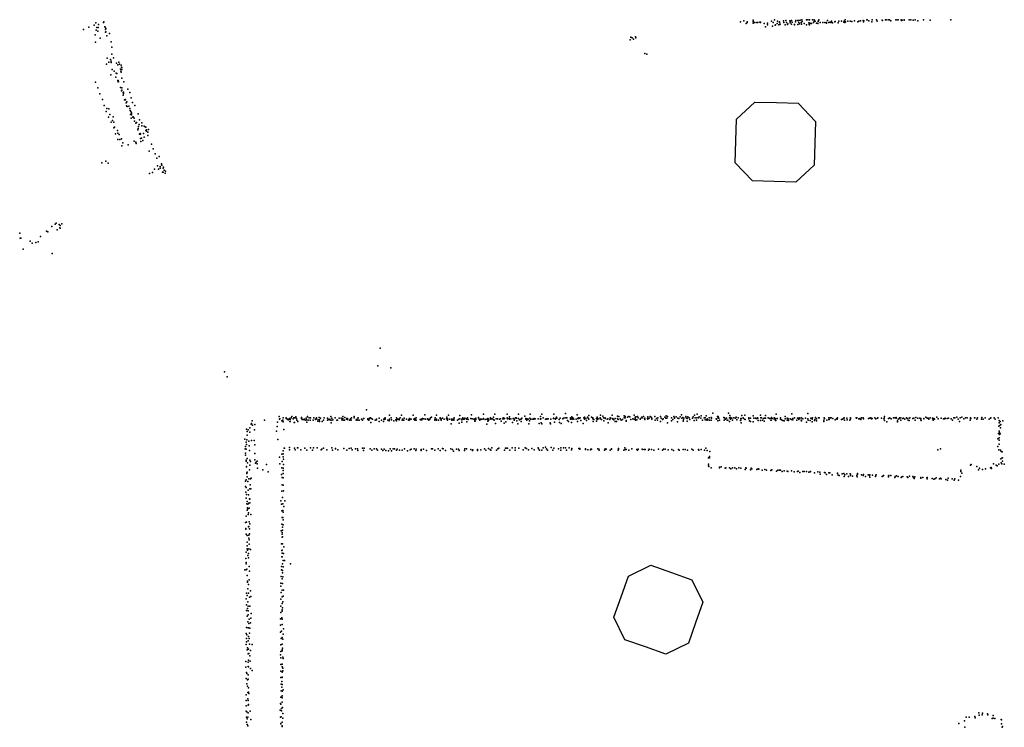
# Model space of a CAD drawing. Header units: millimetres. Extents: x -59317 to 38363, y -36677 to 72540.
# Tile 7 of 17: x 4525 to 8271, y 1777 to 4467. Entities that reach past the tile are written whole.
import ezdxf

# ---------------------------------------------------------------- set-up
doc = ezdxf.new("R2010")
doc.units = ezdxf.units.MM
doc.layers.add('P', color=9, linetype='Continuous')
doc.layers.add('PANOS', color=10, linetype='Continuous')

msp = doc.modelspace()

# ---------------------------------------------------------------- linework, layer by layer
at = {"layer": 'P'}
for p in [(4845, 4459), (7267, 4459), (7280, 4463), (7293, 4459), (7315, 4465), (7316, 4460), (7341, 4458), (7343, 4458), (7385, 4461), (7397, 4467), (7408, 4462), (7416, 4459), (7431, 4463), (7440, 4464), (7455, 4463), (7456, 4460), (7462, 4464), (7464, 4458), (7476, 4459), (7478, 4464), (7485, 4464), (7488, 4464), (7494, 4465), (7501, 4466), (7502, 4460), (7519, 4466), (7524, 4467), (7530, 4467), (7541, 4467), (7547, 4460), (7548, 4466), (7552, 4462), (7563, 4460), (7564, 4464), (7565, 4467), (7598, 4464), (7607, 4458), (7614, 4461), (7614, 4458), (7626, 4459), (7627, 4460), (7642, 4462), (7652, 4462), (7660, 4458), (7662, 4461), (7666, 4466), (7667, 4459), (7676, 4462), (7684, 4461), (7691, 4460), (7701, 4463), (7714, 4459), (7718, 4462), (7724, 4463), (7734, 4464), (7735, 4459), (7737, 4463), (7748, 4466), (7749, 4467), (7755, 4463), (7767, 4459), (7768, 4467), (7785, 4467), (7785, 4466), (7787, 4462), (7806, 4465), (7807, 4464), (7819, 4466), (7821, 4467), (7829, 4467), (7834, 4467), (7839, 4463), (7858, 4467), (7859, 4466), (7866, 4466), (7867, 4467), (7879, 4467), (7880, 4464), (7882, 4465), (7890, 4467), (7890, 4465), (7909, 4466), (7916, 4467), (7924, 4465), (7932, 4466), (7942, 4463), (7964, 4466), (7989, 4465), (8067, 4467), (4768, 4430), (4788, 4439), (4808, 4446), (4815, 4455), (4816, 4427), (4819, 4437), (4822, 4423), (4823, 4437), (4825, 4449), (4844, 4456), (4849, 4440), (4850, 4439), (4852, 4430), (4853, 4433), (4853, 4421), (7289, 4453), (7293, 4456), (7316, 4454), (7318, 4456), (7322, 4457), (7330, 4456), (7333, 4457), (7343, 4457), (7358, 4453), (7363, 4440), (7370, 4454), (7370, 4448), (7389, 4442), (7392, 4457), (7399, 4446), (7401, 4448), (7407, 4452), (7413, 4448), (7416, 4456), (7418, 4450), (7432, 4457), (7437, 4447), (7442, 4456), (7446, 4449), (7448, 4451), (7456, 4455), (7461, 4450), (7473, 4449), (7473, 4448), (7485, 4449), (7489, 4456), (7492, 4451), (7498, 4456), (7500, 4450), (7509, 4453), (7518, 4448), (7527, 4455), (7529, 4449), (7530, 4448), (7533, 4454), (7538, 4453), (7545, 4457), (7557, 4454), (7561, 4453), (7571, 4456), (7581, 4456), (7588, 4456), (7594, 4456), (7595, 4454), (7604, 4457), (7611, 4457), (7617, 4455), (7639, 4455), (7664, 4457), (4812, 4410), (4831, 4397), (4851, 4419), (4857, 4406), (4867, 4414), (4873, 4383), (6848, 4391), (6850, 4400), (6855, 4398), (6860, 4393), (6868, 4402), (6869, 4398), (4814, 4381), (4876, 4363), (4858, 4321), (4870, 4316), (4873, 4310), (4876, 4336), (4882, 4322), (6904, 4338), (6911, 4336), (4855, 4298), (4864, 4306), (4873, 4304), (4877, 4278), (4884, 4271), (4893, 4302), (4899, 4296), (4902, 4305), (4905, 4298), (4909, 4279), (4910, 4271), (4911, 4294), (4912, 4287), (4913, 4285), (4913, 4278), (4872, 4257), (4891, 4248), (4892, 4264), (4894, 4263), (4898, 4236), (4900, 4236), (4911, 4267), (4914, 4245), (4813, 4230), (4822, 4208), (4900, 4231), (4901, 4232), (4909, 4209), (4912, 4197), (4913, 4208), (4914, 4199), (4921, 4231), (4936, 4203), (4830, 4185), (4840, 4164), (4919, 4190), (4919, 4180), (4920, 4192), (4920, 4187), (4924, 4163), (4926, 4164), (4928, 4163), (4944, 4190), (4949, 4170), (4846, 4141), (4857, 4129), (4864, 4128), (4930, 4151), (4931, 4139), (4933, 4155), (4934, 4137), (4940, 4138), (4944, 4130), (4945, 4122), (4954, 4152), (4963, 4141), (4854, 4118), (4863, 4097), (4868, 4107), (4878, 4084), (4881, 4098), (4946, 4107), (4948, 4118), (4949, 4093), (4950, 4113), (4950, 4105), (4951, 4111), (4956, 4097), (4957, 4098), (4961, 4093), (4976, 4109), (4981, 4086), (4873, 4077), (4883, 4078), (4883, 4056), (4886, 4058), (4897, 4046), (4962, 4081), (4967, 4074), (4969, 4076), (4975, 4048), (4976, 4054), (4977, 4061), (4979, 4068), (4990, 4075), (4990, 4064), (4999, 4062), (5003, 4060), (5005, 4059), (5005, 4046), (5007, 4048), (5015, 4049), (4890, 4033), (4898, 4036), (4899, 4012), (4904, 4030), (4906, 4011), (4912, 4014), (4981, 4032), (4983, 4035), (4985, 4032), (4985, 4016), (4989, 4017), (4996, 4034), (4998, 4021), (5008, 4043), (5012, 4027), (5013, 4040), (4914, 3987), (4917, 3999), (4938, 3991), (4961, 4005), (4967, 4001), (4968, 3996), (4986, 4004), (4993, 4008), (5026, 3994), (5033, 3976), (5017, 3967), (5040, 3957), (5047, 3940), (5056, 3947), (4838, 3923), (4853, 3929), (4862, 3921), (5038, 3899), (5049, 3911), (5053, 3899), (5060, 3909), (5060, 3903), (5065, 3919), (5066, 3914), (5071, 3903), (5072, 3907), (5019, 3882), (5030, 3886), (5068, 3887), (5071, 3887), (5075, 3895), (5078, 3884), (5080, 3891), (4647, 3681), (4660, 3690), (4664, 3693), (4675, 3689), (4678, 3676), (4679, 3685), (4679, 3675), (4685, 3691), (4525, 3656), (4527, 3637), (4529, 3636), (4604, 3643), (4627, 3663), (4632, 3661), (4667, 3668), (4565, 3625), (4572, 3618), (4587, 3620), (4595, 3623), (4538, 3595), (4648, 3578), (5897, 3218), (5887, 3151), (5304, 3128), (5937, 3143), (5314, 3109), (5844, 2984), (5932, 2964), (5977, 2963), (6022, 2964), (6066, 2965), (6111, 2964), (6156, 2964), (6200, 2962), (6244, 2965), (6290, 2967), (6333, 2967), (6379, 2968), (6423, 2967), (6447, 2960), (6467, 2967), (6512, 2968), (6557, 2967), (6601, 2970), (6646, 2965), (6690, 2962), (6735, 2964), (6744, 2960), (6779, 2963), (6800, 2960), (6825, 2961), (6863, 2963), (6984, 2961), (7043, 2965), (7092, 2963), (7102, 2968), (7118, 2961), (7137, 2961), (7162, 2971), (7222, 2971), (7227, 2962), (7272, 2962), (7284, 2963), (7316, 2961), (7343, 2964), (7362, 2962), (7403, 2967), (7463, 2969), (7524, 2970), (5406, 2929), (5407, 2932), (5409, 2942), (5411, 2925), (5419, 2928), (5456, 2945), (5506, 2937), (5512, 2959), (5514, 2949), (5515, 2950), (5522, 2942), (5526, 2945), (5528, 2953), (5528, 2938), (5539, 2954), (5539, 2951), (5544, 2949), (5547, 2946), (5549, 2949), (5551, 2951), (5553, 2940), (5554, 2947), (5554, 2939), (5558, 2953), (5561, 2958), (5566, 2950), (5568, 2953), (5569, 2936), (5570, 2936), (5572, 2953), (5575, 2957), (5578, 2951), (5579, 2944), (5583, 2940), (5597, 2955), (5597, 2951), (5600, 2947), (5604, 2947), (5605, 2947), (5608, 2949), (5611, 2944), (5615, 2952), (5616, 2946), (5618, 2937), (5620, 2958), (5620, 2957), (5623, 2945), (5626, 2954), (5630, 2944), (5632, 2954), (5641, 2945), (5644, 2953), (5650, 2949), (5650, 2947), (5654, 2954), (5654, 2950), (5659, 2941), (5660, 2946), (5664, 2955), (5665, 2940), (5666, 2946), (5670, 2952), (5676, 2939), (5681, 2945), (5683, 2953), (5696, 2952), (5696, 2944), (5700, 2947), (5705, 2949), (5706, 2944), (5709, 2958), (5710, 2935), (5712, 2952), (5712, 2944), (5716, 2946), (5725, 2954), (5731, 2945), (5734, 2944), (5741, 2952), (5748, 2952), (5750, 2946), (5754, 2959), (5755, 2951), (5756, 2945), (5761, 2944), (5762, 2955), (5768, 2949), (5769, 2951), (5772, 2951), (5772, 2947), (5780, 2945), (5784, 2950), (5786, 2945), (5788, 2954), (5798, 2958), (5798, 2953), (5805, 2945), (5806, 2947), (5809, 2946), (5811, 2952), (5812, 2945), (5813, 2953), (5817, 2944), (5826, 2949), (5829, 2945), (5833, 2951), (5834, 2951), (5850, 2950), (5850, 2947), (5853, 2944), (5855, 2950), (5856, 2952), (5860, 2954), (5861, 2936), (5862, 2951), (5867, 2948), (5878, 2945), (5882, 2946), (5883, 2949), (5892, 2952), (5892, 2940), (5902, 2945), (5909, 2939), (5911, 2949), (5912, 2947), (5913, 2951), (5915, 2954), (5916, 2949), (5926, 2945), (5931, 2942), (5932, 2948), (5938, 2953), (5940, 2946), (5949, 2942), (5956, 2946), (5958, 2942), (5959, 2953), (5961, 2948), (5965, 2949), (5969, 2949), (5969, 2946), (5973, 2954), (5980, 2944), (5981, 2948), (5987, 2944), (5988, 2952), (5997, 2948), (6004, 2944), (6007, 2949), (6007, 2945), (6008, 2951), (6008, 2946), (6009, 2950), (6014, 2949), (6025, 2949), (6028, 2951), (6028, 2946), (6028, 2944), (6030, 2947), (6033, 2954), (6034, 2944), (6048, 2947), (6051, 2946), (6054, 2948), (6055, 2946), (6057, 2951), (6063, 2950), (6069, 2949), (6076, 2950), (6079, 2949), (6079, 2947), (6081, 2945), (6083, 2947), (6086, 2949), (6088, 2953), (6092, 2956), (6105, 2947), (6105, 2945), (6106, 2953), (6111, 2948), (6111, 2945), (6118, 2944), (6125, 2953), (6125, 2951), (6128, 2949), (6128, 2944), (6129, 2946), (6133, 2952), (6140, 2949), (6149, 2950), (6150, 2956), (6153, 2950), (6153, 2945), (6160, 2949), (6166, 2931), (6168, 2948), (6169, 2945), (6172, 2946), (6173, 2949), (6177, 2948), (6177, 2944), (6178, 2953), (6191, 2944), (6196, 2948), (6197, 2933), (6200, 2950), (6207, 2947), (6207, 2946), (6207, 2937), (6209, 2950), (6211, 2954), (6213, 2949), (6216, 2948), (6219, 2952), (6225, 2950), (6225, 2949), (6226, 2938), (6229, 2953), (6231, 2947), (6242, 2951), (6247, 2950), (6253, 2948), (6255, 2947), (6256, 2941), (6257, 2950), (6258, 2941), (6260, 2952), (6260, 2947), (6270, 2955), (6270, 2953), (6273, 2949), (6275, 2945), (6278, 2948), (6282, 2948), (6288, 2948), (6290, 2951), (6296, 2947), (6302, 2948), (6302, 2930), (6306, 2951), (6306, 2947), (6306, 2941), (6309, 2943), (6310, 2948), (6316, 2954), (6318, 2948), (6322, 2950), (6327, 2947), (6328, 2956), (6330, 2945), (6335, 2932), (6338, 2950), (6343, 2950), (6351, 2948), (6354, 2950), (6357, 2941), (6363, 2950), (6364, 2953), (6367, 2952), (6367, 2950), (6368, 2933), (6370, 2951), (6375, 2938), (6379, 2954), (6381, 2950), (6387, 2951), (6388, 2957), (6388, 2949), (6394, 2950), (6400, 2936), (6402, 2951), (6406, 2944), (6407, 2949), (6411, 2954), (6414, 2953), (6415, 2952), (6416, 2942), (6420, 2931), (6423, 2951), (6427, 2946), (6431, 2948), (6433, 2939), (6434, 2950), (6436, 2952), (6450, 2950), (6451, 2951), (6451, 2949), (6455, 2950), (6455, 2945), (6460, 2948), (6462, 2931), (6465, 2942), (6466, 2952), (6468, 2949), (6475, 2948), (6480, 2949), (6481, 2948), (6482, 2951), (6483, 2950), (6486, 2950), (6498, 2950), (6501, 2932), (6506, 2950), (6506, 2949), (6507, 2958), (6508, 2950), (6509, 2935), (6511, 2931), (6517, 2954), (6525, 2949), (6530, 2950), (6530, 2949), (6531, 2950), (6536, 2950), (6543, 2935), (6544, 2931), (6546, 2948), (6556, 2952), (6556, 2951), (6560, 2937), (6562, 2950), (6563, 2951), (6563, 2949), (6564, 2949), (6567, 2956), (6568, 2952), (6578, 2947), (6579, 2936), (6581, 2952), (6585, 2932), (6592, 2950), (6594, 2952), (6600, 2953), (6605, 2953), (6606, 2953), (6609, 2943), (6613, 2939), (6620, 2954), (6621, 2949), (6622, 2954), (6625, 2936), (6626, 2957), (6626, 2949), (6627, 2949), (6629, 2953), (6633, 2949), (6642, 2948), (6647, 2940), (6649, 2951), (6651, 2953), (6652, 2951), (6657, 2954), (6660, 2943), (6669, 2932), (6671, 2954), (6674, 2956), (6674, 2948), (6677, 2951), (6679, 2951), (6682, 2943), (6685, 2956), (6688, 2952), (6690, 2948), (6701, 2956), (6705, 2953), (6706, 2950), (6707, 2939), (6709, 2947), (6719, 2951), (6720, 2941), (6722, 2956), (6722, 2947), (6723, 2952), (6726, 2950), (6733, 2953), (6733, 2950), (6738, 2947), (6746, 2954), (6748, 2942), (6752, 2953), (6752, 2951), (6760, 2948), (6762, 2950), (6764, 2935), (6770, 2947), (6771, 2953), (6774, 2952), (6781, 2951), (6781, 2949), (6786, 2946), (6790, 2951), (6791, 2940), (6796, 2939), (6800, 2951), (6802, 2947), (6804, 2958), (6809, 2950), (6813, 2944), (6818, 2947), (6825, 2954), (6828, 2958), (6829, 2953), (6832, 2943), (6832, 2941), (6837, 2956), (6843, 2959), (6846, 2957), (6850, 2947), (6858, 2950), (6863, 2948), (6867, 2956), (6867, 2947), (6868, 2953), (6868, 2944), (6869, 2957), (6873, 2946), (6875, 2958), (6878, 2953), (6878, 2953), (6886, 2949), (6887, 2951), (6892, 2956), (6893, 2953), (6898, 2959), (6902, 2951), (6903, 2952), (6903, 2947), (6914, 2951), (6915, 2957), (6915, 2949), (6920, 2952), (6924, 2959), (6928, 2956), (6930, 2952), (6930, 2949), (6941, 2958), (6943, 2944), (6948, 2951), (6951, 2945), (6953, 2953), (6963, 2959), (6963, 2939), (6965, 2952), (6970, 2947), (6973, 2950), (6980, 2956), (6983, 2952), (6987, 2952), (6989, 2958), (6990, 2935), (7005, 2954), (7005, 2942), (7010, 2947), (7014, 2959), (7016, 2954), (7016, 2952), (7022, 2957), (7028, 2938), (7029, 2952), (7033, 2951), (7038, 2957), (7044, 2952), (7048, 2955), (7049, 2941), (7050, 2946), (7052, 2952), (7059, 2958), (7060, 2953), (7064, 2951), (7064, 2941), (7067, 2957), (7072, 2954), (7075, 2947), (7085, 2952), (7087, 2957), (7091, 2943), (7095, 2953), (7100, 2944), (7101, 2953), (7107, 2953), (7110, 2957), (7117, 2952), (7123, 2944), (7129, 2953), (7132, 2953), (7133, 2954), (7133, 2946), (7138, 2946), (7140, 2945), (7141, 2950), (7143, 2946), (7148, 2954), (7150, 2944), (7156, 2955), (7156, 2945), (7157, 2953), (7157, 2952), (7175, 2950), (7176, 2949), (7180, 2958), (7181, 2942), (7182, 2959), (7182, 2956), (7183, 2952), (7185, 2952), (7188, 2945), (7204, 2955), (7205, 2945), (7206, 2953), (7207, 2953), (7210, 2948), (7214, 2952), (7216, 2944), (7219, 2945), (7225, 2953), (7225, 2940), (7226, 2953), (7229, 2955), (7229, 2949), (7234, 2952), (7237, 2945), (7242, 2953), (7248, 2952), (7251, 2956), (7253, 2946), (7259, 2953), (7267, 2943), (7268, 2951), (7269, 2951), (7269, 2945), (7270, 2951), (7270, 2935), (7277, 2954), (7278, 2952), (7282, 2949), (7285, 2947), (7299, 2953), (7299, 2950), (7302, 2942), (7305, 2952), (7306, 2940), (7315, 2938), (7318, 2952), (7325, 2952), (7327, 2951), (7331, 2951), (7332, 2953), (7332, 2951), (7333, 2952), (7335, 2943), (7344, 2943), (7345, 2954), (7347, 2954), (7351, 2944), (7355, 2951), (7358, 2941), (7359, 2952), (7363, 2952), (7372, 2954), (7378, 2951), (7383, 2945), (7384, 2952), (7384, 2944), (7385, 2955), (7388, 2951), (7396, 2953), (7396, 2949), (7397, 2953), (7400, 2943), (7401, 2950), (7402, 2943), (7407, 2951), (7419, 2954), (7420, 2949), (7423, 2946), (7428, 2943), (7433, 2942), (7437, 2958), (7437, 2950), (7445, 2952), (7445, 2945), (7447, 2951), (7449, 2950), (7450, 2943), (7456, 2950), (7462, 2947), (7466, 2946), (7467, 2951), (7473, 2954), (7482, 2945), (7484, 2952), (7489, 2949), (7489, 2947), (7490, 2953), (7493, 2952), (7498, 2944), (7499, 2942), (7500, 2953), (7505, 2950), (7515, 2952), (7518, 2937), (7523, 2950), (7525, 2945), (7533, 2943), (7535, 2952), (7540, 2949), (7540, 2938), (7541, 2954), (7549, 2943), (7550, 2947), (7553, 2955), (7556, 2942), (7557, 2950), (7564, 2953), (7567, 2953), (7584, 2944), (7585, 2940), (7586, 2953), (7587, 2951), (7596, 2945), (7603, 2953), (7603, 2947), (7605, 2947), (7608, 2953), (7612, 2954), (7618, 2951), (7628, 2946), (7632, 2950), (7633, 2950), (7635, 2948), (7636, 2954), (7651, 2947), (7656, 2949), (7659, 2951), (7662, 2953), (7663, 2945), (7672, 2952), (7673, 2946), (7683, 2945), (7686, 2954), (7686, 2951), (7686, 2950), (7707, 2953), (7709, 2952), (7710, 2953), (7717, 2950), (7720, 2950), (7721, 2951), (7725, 2947), (7728, 2954), (7734, 2954), (7735, 2950), (7754, 2951), (7759, 2952), (7760, 2952), (7762, 2954), (7763, 2954), (7766, 2950), (7768, 2951), (7779, 2954), (7782, 2950), (7789, 2952), (7790, 2954), (7804, 2952), (7813, 2950), (7814, 2952), (7814, 2951), (7815, 2959), (7815, 2943), (7824, 2938), (7830, 2951), (7836, 2953), (7841, 2950), (7850, 2954), (7855, 2953), (7859, 2955), (7859, 2952), (7865, 2942), (7865, 2938), (7867, 2948), (7872, 2954), (7872, 2951), (7877, 2953), (7877, 2944), (7885, 2951), (7887, 2952), (7893, 2948), (7899, 2953), (7901, 2951), (7905, 2945), (7909, 2952), (7909, 2943), (7912, 2953), (7923, 2951), (7927, 2952), (7932, 2945), (7935, 2955), (7942, 2952), (7950, 2952), (7953, 2951), (7954, 2946), (7955, 2943), (7965, 2951), (7965, 2950), (7972, 2956), (7978, 2952), (7981, 2952), (7984, 2949), (7989, 2953), (7998, 2952), (7999, 2950), (8000, 2945), (8003, 2951), (8005, 2948), (8014, 2956), (8019, 2950), (8031, 2952), (8040, 2950), (8044, 2950), (8046, 2952), (8046, 2951), (8053, 2951), (8059, 2952), (8069, 2950), (8074, 2944), (8079, 2953), (8083, 2954), (8091, 2956), (8096, 2949), (8100, 2939), (8103, 2953), (8110, 2956), (8117, 2950), (8123, 2953), (8130, 2953), (8141, 2945), (8143, 2954), (8143, 2951), (8144, 2951), (8157, 2954), (8159, 2954), (8167, 2949), (8169, 2954), (8184, 2948), (8186, 2955), (8191, 2948), (8198, 2953), (8213, 2949), (8219, 2952), (8220, 2954), (8233, 2954), (8236, 2949), (8248, 2953), (8250, 2922), (8252, 2943), (8252, 2934), (8254, 2924), (8255, 2939), (8258, 2928), (8265, 2942), (5388, 2910), (5390, 2902), (5390, 2887), (5394, 2908), (5400, 2899), (5401, 2916), (5418, 2908), (5502, 2903), (5505, 2920), (5530, 2909), (8249, 2894), (8251, 2903), (8253, 2898), (8253, 2890), (8255, 2893), (8257, 2916), (5381, 2872), (5386, 2861), (5388, 2852), (5389, 2870), (5397, 2865), (5398, 2847), (5407, 2867), (5417, 2867), (5419, 2851), (5507, 2871), (8247, 2873), (8251, 2853), (8252, 2878), (8252, 2868), (5383, 2835), (5384, 2845), (5384, 2819), (5384, 2811), (5387, 2834), (5399, 2829), (5420, 2818), (5522, 2815), (5527, 2828), (5528, 2816), (5531, 2838), (5532, 2838), (5551, 2841), (5551, 2832), (5571, 2838), (5573, 2832), (5582, 2840), (5583, 2840), (5595, 2832), (5610, 2838), (5618, 2830), (5632, 2839), (5639, 2830), (5643, 2840), (5657, 2839), (5672, 2832), (5674, 2834), (5681, 2838), (5693, 2832), (5712, 2839), (5715, 2831), (5726, 2837), (5727, 2836), (5736, 2832), (5758, 2837), (5770, 2830), (5778, 2837), (5786, 2838), (5790, 2832), (5802, 2835), (5810, 2836), (5812, 2829), (5829, 2838), (5833, 2829), (5836, 2838), (5858, 2835), (5865, 2830), (5874, 2836), (5882, 2836), (5886, 2830), (5901, 2834), (5907, 2829), (5912, 2834), (5918, 2829), (5928, 2828), (5934, 2835), (5939, 2828), (5946, 2835), (5951, 2836), (5959, 2830), (5961, 2834), (5970, 2831), (5980, 2830), (5989, 2835), (6001, 2828), (6010, 2832), (6014, 2834), (6026, 2835), (6032, 2829), (6034, 2834), (6053, 2833), (6053, 2829), (6061, 2834), (6073, 2829), (6092, 2835), (6095, 2835), (6104, 2831), (6117, 2836), (6125, 2829), (6133, 2837), (6136, 2836), (6145, 2829), (6165, 2835), (6172, 2833), (6176, 2827), (6187, 2834), (6194, 2834), (6197, 2829), (6217, 2829), (6218, 2835), (6225, 2835), (6242, 2833), (6248, 2829), (6249, 2832), (6267, 2833), (6267, 2829), (6280, 2832), (6293, 2835), (6298, 2830), (6309, 2837), (6315, 2833), (6318, 2830), (6321, 2839), (6339, 2831), (6344, 2836), (6348, 2838), (6369, 2830), (6373, 2838), (6378, 2838), (6381, 2838), (6390, 2831), (6399, 2840), (6410, 2839), (6410, 2831), (6424, 2838), (6441, 2832), (6448, 2839), (6453, 2837), (6461, 2832), (6474, 2837), (6482, 2832), (6497, 2839), (6499, 2835), (6502, 2831), (6512, 2831), (6516, 2840), (6525, 2842), (6529, 2836), (6533, 2831), (6547, 2841), (6553, 2831), (6557, 2838), (6575, 2836), (6584, 2840), (6584, 2831), (6594, 2839), (6601, 2839), (6605, 2831), (6615, 2840), (6625, 2832), (6626, 2837), (6652, 2837), (6656, 2837), (6656, 2834), (6677, 2835), (6677, 2833), (6686, 2832), (6697, 2832), (6698, 2834), (6701, 2834), (6724, 2835), (6728, 2834), (6729, 2830), (6750, 2830), (6752, 2833), (6753, 2835), (6756, 2834), (6771, 2831), (6777, 2836), (6777, 2834), (6802, 2831), (6803, 2837), (6803, 2834), (6823, 2830), (6827, 2839), (6828, 2833), (6832, 2833), (6843, 2830), (6854, 2835), (6873, 2833), (6875, 2831), (6878, 2834), (6893, 2834), (6896, 2833), (6902, 2833), (6905, 2833), (6917, 2831), (6920, 2834), (6929, 2833), (6938, 2830), (6955, 2834), (6970, 2831), (6974, 2834), (6981, 2834), (6992, 2832), (7006, 2833), (7012, 2829), (7032, 2833), (7034, 2831), (7049, 2833), (7057, 2833), (7066, 2830), (7082, 2834), (7087, 2831), (7107, 2833), (7109, 2830), (7118, 2833), (7131, 2830), (7136, 2838), (7141, 2829), (7151, 2825), (8018, 2832), (8028, 2835), (8246, 2845), (8250, 2832), (8257, 2831), (8259, 2826), (8263, 2824), (5386, 2793), (5387, 2789), (5390, 2799), (5392, 2782), (5400, 2792), (5400, 2774), (5403, 2787), (5419, 2794), (5422, 2781), (5425, 2785), (5428, 2789), (5429, 2779), (5464, 2776), (5514, 2804), (5515, 2779), (5523, 2788), (5528, 2805), (5529, 2796), (5529, 2776), (7145, 2802), (7146, 2777), (7149, 2807), (7149, 2801), (8142, 2773), (8145, 2776), (8230, 2778), (8240, 2773), (8250, 2777), (8258, 2797), (8259, 2782), (8261, 2778), (8263, 2801), (8264, 2802), (8264, 2789), (8271, 2777), (5388, 2768), (5388, 2767), (5389, 2744), (5389, 2742), (5390, 2747), (5399, 2756), (5430, 2762), (5450, 2756), (5470, 2748), (5521, 2738), (5522, 2763), (5527, 2753), (5527, 2742), (5528, 2762), (7146, 2771), (7147, 2768), (7156, 2764), (7187, 2766), (7188, 2763), (7194, 2767), (7209, 2762), (7212, 2764), (7225, 2763), (7231, 2760), (7237, 2763), (7246, 2763), (7246, 2763), (7252, 2760), (7261, 2764), (7268, 2762), (7285, 2757), (7287, 2764), (7289, 2762), (7306, 2756), (7308, 2762), (7311, 2760), (7329, 2757), (7331, 2758), (7336, 2759), (7337, 2758), (7350, 2754), (7360, 2757), (7366, 2755), (7383, 2753), (7384, 2755), (7386, 2756), (7404, 2751), (7410, 2755), (7416, 2754), (7420, 2754), (7426, 2749), (7434, 2752), (7445, 2751), (7448, 2749), (7462, 2752), (7462, 2752), (7471, 2748), (7484, 2749), (7487, 2751), (7493, 2746), (7504, 2750), (7510, 2749), (7518, 2749), (7527, 2747), (7533, 2748), (7534, 2749), (7549, 2744), (7562, 2748), (7569, 2747), (7571, 2739), (7587, 2746), (7590, 2745), (7594, 2738), (7604, 2745), (7607, 2745), (7616, 2737), (7636, 2743), (7636, 2742), (7639, 2736), (7654, 2741), (7660, 2742), (7664, 2737), (7672, 2740), (7684, 2741), (7686, 2739), (7712, 2742), (7712, 2739), (7728, 2737), (7735, 2738), (7753, 2737), (7759, 2737), (7770, 2735), (7782, 2735), (7784, 2737), (8105, 2755), (8105, 2750), (8110, 2743), (8167, 2769), (8173, 2756), (8177, 2762), (8188, 2757), (8199, 2760), (8219, 2763), (8221, 2765), (8222, 2761), (8244, 2771), (5384, 2713), (5386, 2718), (5391, 2729), (5393, 2712), (5397, 2721), (5402, 2699), (5403, 2721), (5406, 2724), (5523, 2726), (5524, 2699), (5527, 2698), (5528, 2725), (7643, 2734), (7662, 2730), (7678, 2731), (7686, 2734), (7694, 2732), (7710, 2734), (7711, 2729), (7734, 2734), (7743, 2730), (7758, 2734), (7760, 2728), (7781, 2731), (7806, 2731), (7809, 2732), (7811, 2734), (7830, 2733), (7830, 2729), (7832, 2734), (7839, 2734), (7854, 2726), (7856, 2731), (7861, 2733), (7867, 2730), (7879, 2726), (7881, 2729), (7885, 2730), (7901, 2729), (7904, 2726), (7910, 2732), (7923, 2730), (7926, 2726), (7928, 2723), (7930, 2729), (7954, 2727), (7954, 2724), (7961, 2727), (7976, 2725), (7977, 2727), (7978, 2721), (7997, 2723), (8003, 2720), (8007, 2721), (8012, 2725), (8025, 2722), (8028, 2724), (8031, 2722), (8048, 2719), (8055, 2717), (8058, 2724), (8073, 2722), (8080, 2716), (8083, 2721), (8097, 2717), (8104, 2731), (5384, 2693), (5385, 2671), (5387, 2688), (5388, 2662), (5394, 2678), (5396, 2661), (5400, 2683), (5404, 2684), (5522, 2675), (5529, 2676), (5387, 2648), (5389, 2626), (5390, 2636), (5393, 2625), (5397, 2629), (5399, 2646), (5401, 2644), (5401, 2630), (5518, 2638), (5521, 2625), (5525, 2650), (5526, 2627), (5534, 2638), (5390, 2603), (5392, 2611), (5393, 2608), (5394, 2586), (5395, 2592), (5398, 2610), (5404, 2586), (5522, 2600), (5526, 2601), (5527, 2595), (5530, 2617), (5384, 2555), (5387, 2579), (5388, 2557), (5398, 2558), (5400, 2551), (5522, 2549), (5523, 2575), (5526, 2574), (5527, 2566), (5385, 2533), (5385, 2530), (5387, 2511), (5395, 2539), (5397, 2540), (5399, 2532), (5399, 2513), (5520, 2524), (5524, 2517), (5524, 2511), (5525, 2538), (5525, 2527), (5528, 2547), (5390, 2506), (5391, 2481), (5397, 2507), (5397, 2496), (5398, 2490), (5398, 2473), (5521, 2475), (5524, 2500), (5525, 2501), (5525, 2475), (5386, 2443), (5390, 2467), (5391, 2456), (5392, 2451), (5396, 2438), (5397, 2455), (5403, 2453), (5522, 2449), (5523, 2450), (5524, 2439), (5529, 2438), (5530, 2463), (5385, 2419), (5387, 2403), (5387, 2398), (5393, 2430), (5396, 2421), (5522, 2425), (5523, 2425), (5525, 2399), (5528, 2411), (5533, 2411), (5555, 2398), (5382, 2376), (5387, 2376), (5389, 2378), (5398, 2388), (5399, 2371), (5521, 2388), (5521, 2375), (5525, 2373), (5525, 2364), (5527, 2387), (5391, 2354), (5391, 2354), (5392, 2333), (5392, 2329), (5398, 2338), (5519, 2325), (5520, 2350), (5523, 2341), (5525, 2324), (5526, 2349), (5388, 2287), (5393, 2304), (5396, 2320), (5396, 2287), (5403, 2296), (5519, 2313), (5520, 2289), (5524, 2298), (5529, 2298), (5387, 2265), (5391, 2278), (5393, 2254), (5399, 2272), (5405, 2274), (5519, 2264), (5523, 2273), (5523, 2248), (5526, 2254), (5528, 2275), (5388, 2243), (5388, 2221), (5392, 2228), (5394, 2237), (5394, 2220), (5400, 2237), (5518, 2238), (5518, 2214), (5524, 2223), (5524, 2218), (5525, 2231), (5390, 2200), (5393, 2178), (5394, 2204), (5398, 2188), (5403, 2174), (5405, 2192), (5406, 2210), (5517, 2189), (5522, 2193), (5523, 2188), (5388, 2156), (5394, 2155), (5395, 2155), (5397, 2172), (5401, 2154), (5517, 2165), (5517, 2139), (5521, 2143), (5523, 2168), (5529, 2151), (5386, 2134), (5388, 2114), (5388, 2102), (5389, 2128), (5394, 2106), (5395, 2122), (5398, 2114), (5399, 2135), (5520, 2115), (5524, 2118), (5526, 2112), (5527, 2131), (5387, 2092), (5391, 2071), (5392, 2079), (5395, 2074), (5399, 2093), (5403, 2069), (5409, 2092), (5518, 2090), (5518, 2065), (5523, 2093), (5523, 2068), (5524, 2072), (5525, 2078), (5385, 2027), (5394, 2056), (5394, 2024), (5396, 2032), (5397, 2057), (5401, 2049), (5402, 2028), (5517, 2053), (5518, 2041), (5526, 2043), (5528, 2039), (5385, 2006), (5394, 2008), (5395, 2007), (5403, 2000), (5410, 1993), (5518, 2016), (5518, 1991), (5523, 2017), (5524, 2007), (5524, 1986), (5526, 2002), (5526, 1992), (5387, 1963), (5388, 1985), (5389, 1981), (5392, 1957), (5394, 1976), (5394, 1960), (5519, 1966), (5522, 1951), (5523, 1968), (5524, 1966), (5389, 1942), (5392, 1933), (5395, 1927), (5395, 1911), (5520, 1941), (5520, 1916), (5522, 1929), (5523, 1940), (5524, 1914), (5527, 1920), (5386, 1879), (5387, 1900), (5393, 1909), (5393, 1885), (5394, 1879), (5397, 1906), (5519, 1892), (5521, 1892), (5524, 1896), (5524, 1889), (5386, 1858), (5387, 1838), (5389, 1836), (5394, 1861), (5395, 1864), (5402, 1838), (5516, 1842), (5517, 1867), (5518, 1865), (5521, 1849), (5521, 1840), (5521, 1839), (5523, 1872), (5525, 1852), (5388, 1816), (5391, 1809), (5393, 1816), (5394, 1832), (5404, 1806), (5517, 1816), (5520, 1817), (5526, 1829), (5526, 1812), (8120, 1801), (8126, 1816), (8137, 1816), (8137, 1816), (8159, 1818), (8160, 1813), (8174, 1832), (8175, 1823), (8187, 1824), (8188, 1831), (8207, 1828), (8208, 1824), (8225, 1811), (8228, 1822), (8228, 1812), (8235, 1811), (8259, 1807), (8260, 1805), (5388, 1796), (5390, 1788), (5393, 1783), (5519, 1792), (5519, 1790), (5523, 1782), (5524, 1797), (5524, 1780), (8098, 1791), (8121, 1777), (8260, 1790), (8263, 1777), (8264, 1780)]:
    msp.add_point(p, dxfattribs=at)
at = {"layer": 'PANOS'}
for points in [[(7549.8, 3997.4), (7547.4, 3914.6), (7478.3, 3849.4), (7395.5, 3851.8), (7312.7, 3854.2), (7247.5, 3923.2), (7249.9, 4006.1), (7252.3, 4088.9), (7321.3, 4154.1), (7404.1, 4151.7), (7487, 4149.3), (7552.1, 4080.2), (7549.8, 3997.4)], [(6905.4, 2082.4), (6827.2, 2109.7), (6786, 2195.3), (6813.3, 2273.5), (6840.7, 2351.7), (6926.2, 2392.9), (7004.4, 2365.5), (7082.6, 2338.2), (7123.9, 2252.6), (7096.5, 2174.4), (7069.2, 2096.2), (6983.6, 2055), (6905.4, 2082.4)]]:
    msp.add_lwpolyline(points, dxfattribs=at)

doc.saveas('drawing.dxf')
